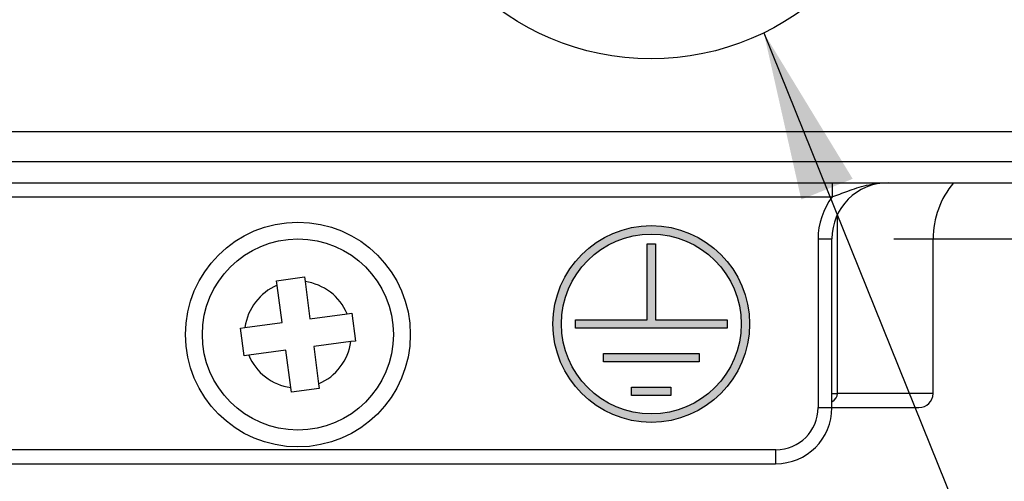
# Model space of a CAD drawing. Extents: x 12123 to 12493, y -1513 to -1171.
# Tile 3 of 33: x 12184 to 12219, y -1390 to -1374. Entities that reach past the tile are written whole.
import ezdxf

# ---------------------------------------------------------------- set-up
doc = ezdxf.new("R2010")
doc.units = 0
doc.linetypes.add('CENTER', pattern=[50.8, 31.75, -6.35, 6.35, -6.35])
doc.layers.add('1', color=1, linetype='CENTER')
doc.layers.add('2', color=2, linetype='CONTINUOUS')
doc.styles.get("Standard").update_dxf_attribs({"font": 'ARIAL.TTF'})
doc.dimstyles.new('ISO-25', dxfattribs={"dimtxt": 8, "dimasz": 8, "dimexe": 1, "dimexo": 1, "dimgap": 3, "dimtad": 1, "dimtxsty": 'STANDARD', "dimcen": 0, "dimclrd": 256, "dimclre": 256, "dimclrt": 2, "dimazin": 3, "dimtfac": 1, "dimtmove": 0, "dimatfit": 3})

msp = doc.modelspace()

# ---------------------------------------------------------------- hatches: boundary and pattern name
at = {"layer": '2'}
h = msp.add_hatch(color=7, dxfattribs=at)
h.paths.add_polyline_path([(12203.173, -1384.901, 1), (12210.173, -1384.901, 1)])
h.paths.add_polyline_path([(12209.873, -1384.901, -1), (12203.473, -1384.901, -1)], flags=16)
h.paths.add_polyline_path([(12206.523, -1384.751), (12206.523, -1382.051), (12206.823, -1382.051), (12206.823, -1384.751), (12209.373, -1384.751), (12209.373, -1385.051), (12203.973, -1385.051), (12203.973, -1384.751)], flags=0)
h.paths.add_polyline_path([(12204.973, -1385.951), (12208.373, -1385.951), (12208.373, -1386.251), (12204.973, -1386.251)], flags=0)
h.paths.add_polyline_path([(12205.973, -1387.151), (12207.373, -1387.151), (12207.373, -1387.451), (12205.973, -1387.451)], flags=0)

# ---------------------------------------------------------------- linework, layer by layer
at = {"layer": '1', "ltscale": 10}
msp.add_circle((12206.666, -1366.306), 9.16, dxfattribs=at)
at = {"layer": '2', "color": 7}
for p, q in [((12184.299, -1378.064), (12183.299, -1378.064)), ((12187.799, -1378.064), (12184.299, -1378.064)), ((12188.799, -1378.064), (12187.799, -1378.064)), ((12192.299, -1378.064), (12188.799, -1378.064)), ((12193.299, -1378.064), (12192.299, -1378.064)), ((12220.046, -1378.064), (12193.299, -1378.064)), ((12183.299, -1379.116), (12184.299, -1379.116)), ((12184.299, -1379.116), (12187.799, -1379.116)), ((12187.799, -1379.116), (12188.799, -1379.116)), ((12188.799, -1379.116), (12192.299, -1379.116)), ((12192.299, -1379.116), (12193.299, -1379.116)), ((12193.299, -1379.116), (12220.046, -1379.116)), ((12155.792, -1379.876), (12220.806, -1379.876)), ((12169.608, -1380.376), (12213.108, -1380.376)), ((12213.299, -1387.376), (12213.299, -1381.005)), ((12206.523, -1384.751), (12206.523, -1382.051)), ((12206.523, -1382.051), (12206.823, -1382.051)), ((12206.823, -1382.051), (12206.823, -1384.751)), ((12212.608, -1381.876), (12213.099, -1381.876)), ((12212.608, -1381.876), (12212.608, -1387.876)), ((12213.099, -1387.876), (12213.099, -1381.876)), ((12215.302, -1381.876), (12224.239, -1381.876)), ((12216.699, -1387.376), (12216.699, -1381.876)), ((12193.339, -1383.36), (12194.331, -1383.228)), ((12193.361, -1383.526), (12193.339, -1383.36)), ((12193.537, -1384.847), (12193.361, -1383.526)), ((12194.331, -1383.228), (12194.353, -1383.393)), ((12194.353, -1383.393), (12194.529, -1384.715)), ((12194.529, -1384.715), (12195.85, -1384.539)), ((12195.85, -1384.539), (12196.016, -1384.517)), ((12196.016, -1384.517), (12196.148, -1385.508)), ((12192.216, -1385.023), (12193.537, -1384.847)), ((12203.973, -1384.751), (12206.523, -1384.751)), ((12203.973, -1385.051), (12203.973, -1384.751)), ((12206.823, -1384.751), (12209.373, -1384.751)), ((12209.373, -1384.751), (12209.373, -1385.051)), ((12192.051, -1385.045), (12192.216, -1385.023)), ((12192.183, -1386.036), (12192.051, -1385.045)), ((12209.373, -1385.051), (12203.973, -1385.051)), ((12195.982, -1385.53), (12194.661, -1385.706)), ((12196.148, -1385.508), (12195.982, -1385.53)), ((12192.348, -1386.014), (12192.183, -1386.036)), ((12193.67, -1385.838), (12192.348, -1386.014)), ((12193.846, -1387.159), (12193.67, -1385.838)), ((12194.661, -1385.706), (12194.837, -1387.027)), ((12204.973, -1386.251), (12204.973, -1385.951)), ((12204.973, -1385.951), (12208.373, -1385.951)), ((12208.373, -1385.951), (12208.373, -1386.251)), ((12208.373, -1386.251), (12204.973, -1386.251)), ((12194.837, -1387.027), (12194.859, -1387.193)), ((12193.868, -1387.325), (12193.846, -1387.159)), ((12194.859, -1387.193), (12193.868, -1387.325)), ((12205.973, -1387.451), (12205.973, -1387.151)), ((12205.973, -1387.151), (12207.373, -1387.151)), ((12207.373, -1387.151), (12207.373, -1387.451)), ((12213.099, -1387.376), (12213.299, -1387.376)), ((12216.699, -1387.376), (12213.299, -1387.376)), ((12207.373, -1387.451), (12205.973, -1387.451)), ((12212.608, -1387.876), (12213.099, -1387.876)), ((12213.099, -1387.876), (12216.199, -1387.876)), ((12211.108, -1389.376), (12169.608, -1389.376)), ((12169.599, -1389.876), (12211.099, -1389.876))]:
    msp.add_line(p, q, dxfattribs=at)
at = {"layer": '2', "color": 7, "flags": 128}
msp.add_lwpolyline([(12213.108, -1380.376), (12213.173, -1380.353), (12213.24, -1380.329), (12213.308, -1380.304), (12213.378, -1380.278), (12213.449, -1380.252), (12213.522, -1380.225), (12213.596, -1380.197), (12213.671, -1380.17), (12213.748, -1380.142), (12213.826, -1380.115), (12213.906, -1380.088), (12213.988, -1380.062), (12214.072, -1380.036), (12214.158, -1380.012), (12214.246, -1379.988), (12214.336, -1379.967), (12214.427, -1379.947), (12214.521, -1379.929), (12214.615, -1379.914), (12214.711, -1379.901), (12214.807, -1379.89), (12214.905, -1379.883), (12215.002, -1379.878), (12215.099, -1379.876)], dxfattribs=at)
at = {"layer": '2', "color": 7}
for centre, radius in [((12194.099, -1385.276), 4), ((12206.673, -1384.901), 3.5), ((12206.673, -1384.901), 3.2), ((12194.099, -1385.276), 3.4)]:
    msp.add_circle(centre, radius, dxfattribs=at)
for centre, radius, start, end in [((12215.099, -1381.876), 2, 90, 180), ((12219.799, -1381.876), 3.1, 139.8222, 180), ((12215.108, -1381.876), 2.5, 143.1301, 180), ((12194.099, -1385.276), 1.9, 112.8469, 172.3318), ((12194.099, -1385.276), 1.9, 22.8469, 82.3318), ((12194.099, -1385.276), 1.9, 292.8469, 352.3318), ((12194.099, -1385.276), 1.9, 202.8469, 262.3318), ((12216.199, -1387.376), 0.5, 270, 0), ((12211.099, -1387.876), 2, 270, 0), ((12211.108, -1387.876), 1.5, 270, 0)]:
    msp.add_arc(centre, radius, start, end, dxfattribs=at)
for centre, major_axis, ratio, start_param, end_param in [((12213.117, -1380.376), (0, 0.5), 0.017452, 0, 1.570796), ((12212.299, -1387.376), (1, 0), 0.5, 5.639684, 6.283185), ((12211.099, -1389.376), (0, -0.5), 0.017452, 0, 1.570796)]:
    msp.add_ellipse(centre, major_axis=major_axis, ratio=ratio, start_param=start_param, end_param=end_param, dxfattribs=at)

# ---------------------------------------------------------------- leaders
msp.add_leader([(12210.678, -1374.542), (12222.614, -1404.092), (12241.445, -1404.092)], dimstyle='ISO-25', override={"dimtxt": 10, "dimasz": 6, "dimgap": 1, "dimtad": 0, "dimclrd": 7}, dxfattribs=at)

doc.saveas('drawing.dxf')
